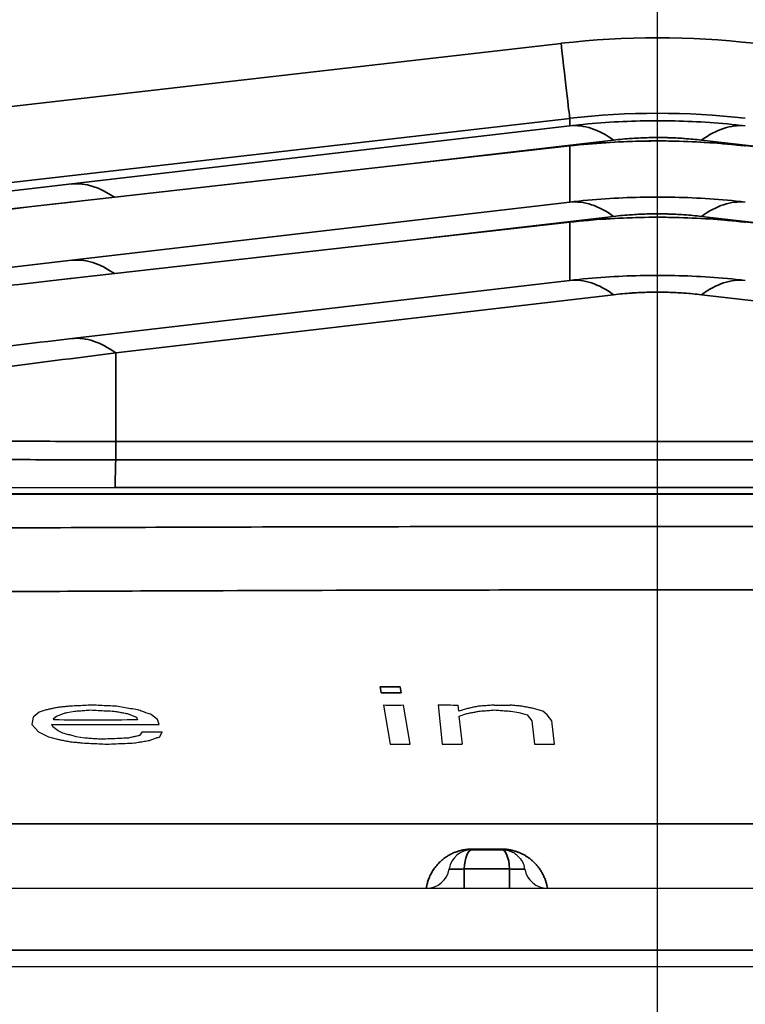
# Model space of a CAD drawing. Header units: millimetres. Extents: x -12192 to 12192, y -600 to 5895.
# Tile 105 of 122: x 1685 to 1694, y 5300 to 5313. Entities that reach past the tile are written whole.
import ezdxf

# ---------------------------------------------------------------- set-up
doc = ezdxf.new("R2010")
doc.units = ezdxf.units.MM
doc.header["$LTSCALE"] = 20
doc.linetypes.add('CHAIN', pattern=[0.3543, 0.2362, -0.0295, 0.0591, -0.0295])
for name, color, linetype, lineweight in [('_Sichtbarkanten', 7, 'Continuous', 25), ('Bemaßung (ISO)', 7, 'Continuous', 25), ('Mittellinie (ISO)', 7, 'Continuous', 25), ('Sichtbar schmal (ISO)', 7, 'Continuous', 35)]:
    doc.layers.add(name, color=color, linetype=linetype, lineweight=lineweight)
doc.styles.add('Notiztext (ISO)', font='verdana.ttf')
doc.dimstyles.new('wedi USA', dxfattribs={"dimscale": 20, "dimtxt": 2.5, "dimasz": 4, "dimexe": 2, "dimexo": 0.8, "dimgap": 0.3, "dimtad": 1, "dimdec": 1, "dimrnd": 1e-08, "dimtxsty": 'Notiztext (ISO)', "dimcen": 0.09, "dimclrd": 7, "dimclre": 7, "dimclrt": 256, "dimadec": 0, "dimazin": 2, "dimtfac": 0.6, "dimtmove": 0, "dimatfit": 3, "dimfxl": 1, "dimtolj": 1, "dimlwd": -1, "dimlwe": -1, "dimarcsym": 0})

# ---------------------------------------------------------------- blocks, each defined once
blk = doc.blocks.new('*D90')
at = {"layer": 'Bemaßung (ISO)', "color": 7, "transparency": 16777216}
for p, q in [((1662.996, 5335.843), (1662.996, 5500.092)), ((1723.014, 5335.843), (1723.014, 5500.092)), ((1582.996, 5460.092), (1502.996, 5460.092)), ((1662.996, 5460.092), (1723.014, 5460.092)), ((1803.014, 5460.092), (1883.014, 5460.092))]:
    blk.add_line(p, q, dxfattribs=at)
for points in [[(1582.996, 5473.425), (1582.996, 5446.759), (1662.996, 5460.092)], [(1803.014, 5473.425), (1803.014, 5446.759), (1723.014, 5460.092)]]:
    blk.add_solid(points, dxfattribs=at)
at = {"layer": 'Defpoints', "color": 0, "transparency": 16777216}
for p in [(1723.014, 5460.092), (1662.996, 5319.843), (1723.014, 5319.843)]:
    blk.add_point(p, dxfattribs=at)
at = {"layer": 'Bemaßung (ISO)', "transparency": 16777216, "insert": (1502.021, 5531.505), "char_height": 50, "attachment_point": 1, "style": 'Notiztext (ISO)'}
blk.add_mtext('\\A1;60 [2 3/8]"', dxfattribs=at)

msp = doc.modelspace()

# ---------------------------------------------------------------- linework, layer by layer
at = {"layer": '_Sichtbarkanten'}
for p, q in [((1691.874, 5311.01), (1685.38, 5310.277)), ((1700.63, 5310.277), (1694.136, 5311.01)), ((1691.874, 5310.017), (1685.38, 5309.284)), ((1700.63, 5309.284), (1694.136, 5310.017)), ((1700.06, 5306.565), (1685.95, 5306.565)), ((1689.441, 5303.732), (1689.53, 5303.224)), ((1689.79, 5303.224), (1689.701, 5303.732)), ((1690.151, 5303.734), (1690.206, 5303.225)), ((1690.42, 5303.653), (1690.411, 5303.733)), ((1684.885, 5303.575), (1684.869, 5303.48)), ((1684.964, 5303.638), (1684.885, 5303.575)), ((1685.056, 5303.669), (1684.964, 5303.638)), ((1685.15, 5303.558), (1685.189, 5303.59)), ((1685.327, 5303.637), (1685.424, 5303.653)), ((1686.109, 5303.622), (1686.23, 5303.574)), ((1686.23, 5303.574), (1686.242, 5303.542)), ((1686.501, 5303.543), (1686.425, 5303.607)), ((1690.52, 5303.685), (1690.42, 5303.653)), ((1690.427, 5303.59), (1690.527, 5303.621)), ((1690.467, 5303.224), (1690.427, 5303.59)), ((1691.097, 5303.653), (1691.202, 5303.637)), ((1691.202, 5303.637), (1691.31, 5303.606)), ((1691.31, 5303.606), (1691.371, 5303.526)), ((1691.513, 5303.654), (1691.405, 5303.685)), ((1691.57, 5303.606), (1691.513, 5303.654)), ((1691.631, 5303.527), (1691.57, 5303.606)), ((1684.869, 5303.48), (1684.957, 5303.384)), ((1685.14, 5303.447), (1685.128, 5303.479)), ((1685.21, 5303.399), (1685.14, 5303.447)), ((1685.156, 5303.542), (1685.15, 5303.558)), ((1686.525, 5303.48), (1686.501, 5303.543)), ((1691.371, 5303.526), (1691.404, 5303.224)), ((1691.664, 5303.225), (1691.631, 5303.527)), ((1684.957, 5303.384), (1685.085, 5303.32)), ((1685.085, 5303.32), (1685.201, 5303.288)), ((1685.274, 5303.367), (1685.21, 5303.399)), ((1685.557, 5303.303), (1685.447, 5303.319)), ((1686.303, 5303.383), (1686.269, 5303.335)), ((1686.534, 5303.32), (1686.562, 5303.384)), ((1690.59, 5301.849), (1690.983, 5301.849)), ((1667.821, 5301.349), (1718.191, 5301.349)), ((1666.854, 5300.332), (1719.156, 5300.332))]:
    msp.add_line(p, q, dxfattribs=at)
for centre, start, end in [((1689.999, 5301.649), 270, 350.4059), ((1691.575, 5301.649), 189.594, 270)]:
    msp.add_arc(centre, 0.3, start, end, dxfattribs=at)
for centre, major_axis, ratio, start_param, end_param in [((1693.576, 5306.042), (0.561, 4.969), 0.356093, 0, 0.000004), ((1693.573, 5305.05), (0.564, 4.967), 0.356093, 0.000235, 0.000239), ((1689.571, 5442.525), (173.743, 0), 0.798834, 4.711641, 4.713138), ((1686.332, 5444.351), (174.888, -10.245), 0.801912, 4.781145, 4.782632), ((1691.664, 5442.998), (174.185, 1.738), 0.799467, 4.69991, 4.701105), ((1685.698, 5518.741), (-0.01, -215.263), 0.993531, 6.28057, 6.287103), ((1685.673, 5519.512), (-0.006, -215.97), 0.993531, 6.280802, 6.285866), ((1691.048, 5441.687), (170.779, 12.318), 0.806626, 4.626533, 4.628046), ((1689.66, 5438.814), (169.471, 0), 0.800078, 4.711621, 4.713156), ((1686.391, 5440.043), (170.237, -10.211), 0.801461, 4.782812, 4.78434), ((1695.471, 5439.761), (170.064, 10.145), 0.800642, 4.64077, 4.6423), ((1690.59, 5301.549), (0, 0.3), 0.999984, 0.000054, 1.403392), ((1690.983, 5301.549), (0, -0.3), 0.999978, 3.091155, 3.139965), ((1690.983, 5301.549), (0, -0.3), 0.999978, 2.867061, 2.962057), ((1690.983, 5301.549), (0, -0.3), 0.999978, 2.500082, 2.717557), ((1690.983, 5301.549), (0, -0.3), 0.999978, 2.253632, 2.431066), ((1690.983, 5301.549), (0, -0.3), 0.999978, 2.132062, 2.173849), ((1690.983, 5301.549), (0, -0.3), 0.999978, 1.736824, 1.843817)]:
    msp.add_ellipse(centre, major_axis=major_axis, ratio=ratio, start_param=start_param, end_param=end_param, dxfattribs=at)
for points, knots in [([(1691.874, 5311.01), (1692.477, 5311.078), (1693.115, 5311.092), (1693.864, 5311.038), (1694.001, 5311.025), (1694.136, 5311.01)], [0, 0, 0, 0, 0.1855133, 0.1855133, 0.2270988, 0.2270988, 0.2270988, 0.2270988]), ([(1670.791, 5308.671), (1672.732, 5308.876), (1675.285, 5309.153), (1680.417, 5309.72), (1682.815, 5309.988), (1685.38, 5310.277)], [0, 0, 0, 0, 1.179593, 1.179593, 2.008333, 2.008333, 2.008333, 2.008333]), ([(1691.874, 5310.017), (1692.477, 5310.085), (1693.115, 5310.099), (1693.864, 5310.045), (1694.001, 5310.033), (1694.136, 5310.017)], [0, 0, 0, 0, 0.1855133, 0.1855133, 0.2270988, 0.2270988, 0.2270988, 0.2270988]), ([(1670.791, 5307.678), (1672.667, 5307.876), (1675.112, 5308.141), (1680.187, 5308.702), (1682.692, 5308.981), (1685.38, 5309.284)], [0, 0, 0, 0, 1.139998, 1.139998, 2.008468, 2.008468, 2.008468, 2.008468]), ([(1669.504, 5306.651), (1669.504, 5306.65), (1669.51, 5306.649), (1669.521, 5306.647), (1669.541, 5306.645), (1669.579, 5306.643), (1669.634, 5306.64), (1669.668, 5306.639), (1669.71, 5306.638), (1669.758, 5306.636), (1669.832, 5306.634), (1669.921, 5306.632), (1670.026, 5306.63), (1670.098, 5306.628), (1670.176, 5306.627), (1670.262, 5306.625), (1670.384, 5306.623), (1670.519, 5306.621), (1670.667, 5306.619), (1670.769, 5306.618), (1670.876, 5306.617), (1670.988, 5306.616), (1671.152, 5306.614), (1671.325, 5306.612), (1671.505, 5306.61), (1671.623, 5306.609), (1671.745, 5306.608), (1671.868, 5306.607), (1672.064, 5306.605), (1672.265, 5306.603), (1672.47, 5306.602), (1672.587, 5306.601), (1672.705, 5306.6), (1672.824, 5306.599), (1673.043, 5306.598), (1673.263, 5306.596), (1673.482, 5306.595), (1673.585, 5306.594), (1673.688, 5306.594), (1673.791, 5306.593), (1674.023, 5306.592), (1674.251, 5306.591), (1674.477, 5306.59), (1674.566, 5306.589), (1674.655, 5306.589), (1674.743, 5306.588), (1674.976, 5306.587), (1675.206, 5306.586), (1675.435, 5306.585), (1675.52, 5306.585), (1675.604, 5306.584), (1675.689, 5306.584), (1675.919, 5306.583), (1676.149, 5306.582), (1676.381, 5306.581), (1676.474, 5306.581), (1676.566, 5306.581), (1676.66, 5306.58), (1676.887, 5306.579), (1677.117, 5306.579), (1677.352, 5306.578), (1677.461, 5306.578), (1677.571, 5306.577), (1677.682, 5306.577), (1677.91, 5306.576), (1678.142, 5306.575), (1678.378, 5306.575), (1678.504, 5306.574), (1678.631, 5306.574), (1678.759, 5306.574), (1678.988, 5306.573), (1679.219, 5306.573), (1679.453, 5306.572), (1679.593, 5306.572), (1679.733, 5306.572), (1679.873, 5306.571), (1680.101, 5306.571), (1680.33, 5306.57), (1680.56, 5306.57), (1680.709, 5306.57), (1680.86, 5306.569), (1681.01, 5306.569), (1681.233, 5306.569), (1681.457, 5306.568), (1681.681, 5306.568), (1681.834, 5306.568), (1681.988, 5306.568), (1682.141, 5306.567), (1682.361, 5306.567), (1682.58, 5306.567), (1682.798, 5306.567), (1682.962, 5306.567), (1683.125, 5306.566), (1683.287, 5306.566), (1683.491, 5306.566), (1683.694, 5306.566), (1683.894, 5306.566), (1684.109, 5306.566), (1684.321, 5306.566), (1684.53, 5306.565), (1684.672, 5306.565), (1684.812, 5306.565), (1684.951, 5306.565), (1685.294, 5306.565), (1685.626, 5306.565), (1685.95, 5306.565)], [0, 0, 0, 0, 0.020266, 0.020266, 0.020266, 0.055556, 0.055556, 0.055556, 0.077574, 0.077574, 0.077574, 0.111111, 0.111111, 0.111111, 0.133998, 0.133998, 0.133998, 0.166667, 0.166667, 0.166667, 0.189326, 0.189326, 0.189326, 0.222222, 0.222222, 0.222222, 0.24374, 0.24374, 0.24374, 0.277778, 0.277778, 0.277778, 0.297321, 0.297321, 0.297321, 0.333333, 0.333333, 0.333333, 0.350404, 0.350404, 0.350404, 0.388889, 0.388889, 0.388889, 0.404131, 0.404131, 0.404131, 0.444444, 0.444444, 0.444444, 0.459368, 0.459368, 0.459368, 0.5, 0.5, 0.5, 0.516169, 0.516169, 0.516169, 0.555556, 0.555556, 0.555556, 0.573759, 0.573759, 0.573759, 0.611111, 0.611111, 0.611111, 0.631024, 0.631024, 0.631024, 0.666667, 0.666667, 0.666667, 0.687908, 0.687908, 0.687908, 0.722222, 0.722222, 0.722222, 0.744586, 0.744586, 0.744586, 0.777778, 0.777778, 0.777778, 0.80058, 0.80058, 0.80058, 0.833333, 0.833333, 0.833333, 0.857915, 0.857915, 0.857915, 0.888889, 0.888889, 0.888889, 0.92198, 0.92198, 0.92198, 0.944444, 0.944444, 0.944444, 1, 1, 1, 1])]:
    msp.add_open_spline(points, degree=3, knots=knots, dxfattribs=at)
for points in [[(1685.199, 5303.701), (1685.183, 5303.697), (1685.151, 5303.69), (1685.103, 5303.68), (1685.072, 5303.673), (1685.056, 5303.669)], [(1685.348, 5303.717), (1685.332, 5303.715), (1685.298, 5303.711), (1685.249, 5303.706), (1685.215, 5303.703), (1685.199, 5303.701)], [(1685.653, 5303.732), (1685.619, 5303.731), (1685.551, 5303.727), (1685.45, 5303.722), (1685.382, 5303.718), (1685.348, 5303.717)], [(1685.969, 5303.717), (1685.934, 5303.718), (1685.864, 5303.722), (1685.758, 5303.727), (1685.688, 5303.731), (1685.653, 5303.732)], [(1686.246, 5303.67), (1686.215, 5303.675), (1686.154, 5303.685), (1686.061, 5303.701), (1686, 5303.711), (1685.969, 5303.717)], [(1690.673, 5303.717), (1690.656, 5303.713), (1690.622, 5303.706), (1690.571, 5303.695), (1690.537, 5303.688), (1690.52, 5303.685)], [(1690.88, 5303.732), (1690.857, 5303.731), (1690.811, 5303.727), (1690.742, 5303.722), (1690.696, 5303.718), (1690.673, 5303.717)], [(1691.246, 5303.717), (1691.228, 5303.718), (1691.193, 5303.722), (1691.14, 5303.727), (1691.105, 5303.731), (1691.088, 5303.732)], [(1691.405, 5303.685), (1691.388, 5303.689), (1691.352, 5303.696), (1691.299, 5303.706), (1691.263, 5303.713), (1691.246, 5303.717)], [(1685.189, 5303.59), (1685.205, 5303.595), (1685.235, 5303.606), (1685.281, 5303.621), (1685.311, 5303.632), (1685.327, 5303.637)], [(1685.424, 5303.653), (1685.446, 5303.655), (1685.491, 5303.658), (1685.558, 5303.663), (1685.603, 5303.667), (1685.625, 5303.669)], [(1685.625, 5303.669), (1685.66, 5303.667), (1685.73, 5303.663), (1685.836, 5303.658), (1685.906, 5303.655), (1685.941, 5303.653)], [(1685.941, 5303.653), (1685.96, 5303.65), (1685.997, 5303.643), (1686.053, 5303.632), (1686.09, 5303.625), (1686.109, 5303.622)], [(1686.425, 5303.607), (1686.405, 5303.614), (1686.366, 5303.628), (1686.306, 5303.649), (1686.266, 5303.663), (1686.246, 5303.67)], [(1690.527, 5303.621), (1690.544, 5303.625), (1690.578, 5303.632), (1690.629, 5303.642), (1690.663, 5303.649), (1690.68, 5303.653)], [(1690.68, 5303.653), (1690.703, 5303.655), (1690.749, 5303.658), (1690.818, 5303.663), (1690.864, 5303.667), (1690.887, 5303.669)], [(1690.887, 5303.669), (1690.91, 5303.667), (1690.957, 5303.663), (1691.027, 5303.658), (1691.073, 5303.655), (1691.097, 5303.653)], [(1685.447, 5303.319), (1685.428, 5303.324), (1685.39, 5303.335), (1685.332, 5303.351), (1685.293, 5303.362), (1685.274, 5303.367)], [(1686.269, 5303.335), (1686.253, 5303.332), (1686.222, 5303.325), (1686.174, 5303.314), (1686.142, 5303.307), (1686.126, 5303.303)], [(1686.397, 5303.272), (1686.412, 5303.277), (1686.443, 5303.288), (1686.488, 5303.304), (1686.519, 5303.315), (1686.534, 5303.32)], [(1685.201, 5303.288), (1685.219, 5303.284), (1685.256, 5303.277), (1685.312, 5303.266), (1685.349, 5303.259), (1685.368, 5303.256)], [(1685.368, 5303.256), (1685.386, 5303.254), (1685.422, 5303.25), (1685.476, 5303.245), (1685.511, 5303.241), (1685.529, 5303.24)], [(1685.529, 5303.24), (1685.564, 5303.238), (1685.635, 5303.234), (1685.74, 5303.229), (1685.811, 5303.225), (1685.846, 5303.223)], [(1685.77, 5303.287), (1685.746, 5303.289), (1685.699, 5303.292), (1685.628, 5303.298), (1685.581, 5303.301), (1685.557, 5303.303)], [(1686.126, 5303.303), (1686.087, 5303.301), (1686.007, 5303.298), (1685.889, 5303.292), (1685.809, 5303.289), (1685.77, 5303.287)], [(1685.846, 5303.223), (1685.885, 5303.225), (1685.965, 5303.229), (1686.083, 5303.234), (1686.162, 5303.238), (1686.202, 5303.24)], [(1686.202, 5303.24), (1686.224, 5303.243), (1686.267, 5303.251), (1686.332, 5303.261), (1686.375, 5303.269), (1686.397, 5303.272)], [(1690.998, 5301.849), (1691.011, 5301.848), (1691.024, 5301.847), (1691.036, 5301.845)], [(1691.064, 5301.838), (1691.079, 5301.834), (1691.093, 5301.829), (1691.106, 5301.823)], [(1691.162, 5301.79), (1691.168, 5301.786), (1691.173, 5301.782), (1691.179, 5301.777)], [(1691.216, 5301.739), (1691.221, 5301.733), (1691.226, 5301.726), (1691.23, 5301.72)], [(1691.237, 5301.709), (1691.252, 5301.685), (1691.264, 5301.658), (1691.272, 5301.631)]]:
    msp.add_open_spline(points, degree=3, dxfattribs=at)
at = {"layer": 'Mittellinie (ISO)', "linetype": 'CHAIN', "ltscale": 9.977839}
msp.add_line((1693.005, 5220.152), (1693.005, 5399.739), dxfattribs=at)
at = {"layer": 'Sichtbar schmal (ISO)'}
for p, q in [((1691.75, 5312.344), (1670.759, 5309.933)), ((1691.864, 5311.368), (1670.873, 5308.957)), ((1691.864, 5311.27), (1685.389, 5310.514)), ((1691.864, 5311.27), (1691.864, 5311.368)), ((1685.37, 5310.276), (1691.864, 5311.009)), ((1692.434, 5311.085), (1689.6, 5310.753)), ((1691.864, 5310.278), (1691.864, 5311.009)), ((1696.41, 5310.753), (1693.576, 5311.085)), ((1691.864, 5310.278), (1685.389, 5309.521)), ((1685.37, 5309.283), (1691.864, 5310.016)), ((1692.434, 5310.092), (1689.6, 5309.761)), ((1691.864, 5309.259), (1691.864, 5310.016)), ((1696.41, 5309.761), (1693.576, 5310.092)), ((1691.864, 5309.259), (1685.389, 5308.502)), ((1692.434, 5309.073), (1685.959, 5308.316)), ((1700.05, 5308.316), (1693.576, 5309.073)), ((1685.959, 5308.316), (1685.959, 5307.164)), ((1685.959, 5307.164), (1685.959, 5306.925)), ((1685.959, 5307.164), (1700.05, 5307.164)), ((1700.05, 5306.925), (1685.959, 5306.925)), ((1685.95, 5306.565), (1700.06, 5306.565)), ((1718.28, 5306.482), (1667.729, 5306.482)), ((1718.28, 5306.479), (1667.729, 5306.479)), ((1689.399, 5303.971), (1689.413, 5303.891)), ((1689.673, 5303.891), (1689.659, 5303.971)), ((1667.684, 5302.187), (1718.326, 5302.187)), ((1690.981, 5301.857), (1690.588, 5301.857)), ((1690.492, 5301.599), (1691.082, 5301.599)), ((1690.492, 5301.349), (1690.492, 5301.599)), ((1691.082, 5301.6), (1691.082, 5301.349)), ((1668.329, 5300.542), (1717.681, 5300.542))]:
    msp.add_line(p, q, dxfattribs=at)
for centre, major_axis, ratio, start_param, end_param in [((1693.005, 5301.421), (-10.997, 0), 0.999848, 4.597992, 4.826786), ((1691.75, 5312.362), (0.114, -0.993), 0.001992, 4.729728, 6.277984), ((1693.005, 5301.439), (-9.997, 0), 0.999806, 4.597986, 4.826792), ((1692.434, 5306.303), (-0.58, 4.966), 0.354976, 5.965125, 6.277621), ((1693.576, 5306.303), (0.58, 4.966), 0.354975, 0.005564, 0.318061), ((1692.434, 5306.042), (-0.561, 4.968), 0.356092, 6.283184, 6.288752), ((1693.576, 5306.042), (0.561, 4.968), 0.356093, 6.277619, 6.283185), ((1685.959, 5305.546), (-0.58, 4.966), 0.354976, 5.974577, 6.277621), ((1685.94, 5305.309), (-0.561, 4.968), 0.356093, 0, 0.005567), ((1692.434, 5305.31), (-0.58, 4.966), 0.354976, 5.965125, 6.277621), ((1693.576, 5305.31), (0.58, 4.966), 0.354975, 0.005564, 0.318061), ((1692.434, 5305.049), (-0.561, 4.968), 0.356092, 6.283184, 6.288752), ((1693.576, 5305.049), (0.561, 4.968), 0.356093, 6.277619, 6.283185), ((1685.959, 5304.554), (-0.58, 4.966), 0.354976, 5.974577, 6.277621), ((1685.94, 5304.316), (-0.561, 4.968), 0.356093, 0, 0.005567), ((1692.434, 5304.291), (-0.58, 4.966), 0.354976, 5.965125, 6.277621), ((1693.576, 5304.291), (0.58, 4.966), 0.354975, 0.005564, 0.318061), ((1685.959, 5303.535), (-0.58, 4.966), 0.354976, 5.965125, 6.277621), ((1685.955, 5306.435), (0.006, 0.5), 0.010253, 0.199674, 1.307486), ((1689.529, 5444.654), (175.99, 0), 0.799381, 4.711651, 4.713128), ((1689.543, 5443.929), (175.232, 0), 0.799157, 4.711647, 4.713131), ((1690.59, 5301.549), (0, -0.3), 0.333327, 3.141598, 4.544738), ((1690.59, 5302.149), (0, -0.3), 0.041089, 6.057403, 6.283186), ((1690.983, 5302.149), (0, -0.3), 0.034427, 6.057403, 6.283185), ((1690.983, 5301.549), (0, 0.3), 0.333328, 4.879853, 6.283191)]:
    msp.add_ellipse(centre, major_axis=major_axis, ratio=ratio, start_param=start_param, end_param=end_param, dxfattribs=at)
for points, knots in [([(1694.146, 5311.27), (1693.99, 5311.289), (1693.835, 5311.303), (1693.683, 5311.313), (1693.53, 5311.324), (1693.379, 5311.33), (1693.229, 5311.334), (1693.079, 5311.337), (1692.93, 5311.337), (1692.78, 5311.334), (1692.63, 5311.33), (1692.479, 5311.324), (1692.327, 5311.313), (1692.174, 5311.303), (1692.02, 5311.289), (1691.864, 5311.27)], [0.000001, 0.000001, 0.000001, 0.000001, 0.2, 0.2, 0.2, 0.4, 0.4, 0.4, 0.6, 0.6, 0.6, 0.8, 0.8, 0.8, 1, 1, 1, 1]), ([(1691.864, 5311.009), (1692.02, 5311.027), (1692.174, 5311.041), (1692.327, 5311.051), (1692.479, 5311.061), (1692.63, 5311.068), (1692.78, 5311.071), (1692.93, 5311.075), (1693.079, 5311.075), (1693.229, 5311.071), (1693.379, 5311.068), (1693.53, 5311.061), (1693.683, 5311.051), (1693.835, 5311.041), (1693.99, 5311.027), (1694.146, 5311.009)], [0.0000009, 0.0000009, 0.0000009, 0.0000009, 0.2, 0.2, 0.2, 0.4, 0.4, 0.4, 0.6, 0.6, 0.6, 0.8, 0.8, 0.8, 1, 1, 1, 1]), ([(1693.576, 5311.085), (1693.502, 5311.093), (1693.429, 5311.1), (1693.356, 5311.105), (1693.352, 5311.106), (1693.348, 5311.106), (1693.344, 5311.106), (1693.276, 5311.111), (1693.209, 5311.114), (1693.143, 5311.116), (1693.134, 5311.116), (1693.126, 5311.117), (1693.117, 5311.117), (1693.05, 5311.118), (1692.984, 5311.118), (1692.917, 5311.117), (1692.909, 5311.117), (1692.901, 5311.117), (1692.892, 5311.117), (1692.822, 5311.115), (1692.751, 5311.112), (1692.679, 5311.107), (1692.675, 5311.107), (1692.67, 5311.107), (1692.666, 5311.106), (1692.59, 5311.101), (1692.512, 5311.094), (1692.434, 5311.085)], [0.0000019, 0.0000019, 0.0000019, 0.0000019, 0.1891043, 0.1891043, 0.1891043, 0.2, 0.2, 0.2, 0.3771024, 0.3771024, 0.3771024, 0.4, 0.4, 0.4, 0.5779916, 0.5779916, 0.5779916, 0.6, 0.6, 0.6, 0.7886048, 0.7886048, 0.7886048, 0.8, 0.8, 0.8, 1, 1, 1, 1]), ([(1685.389, 5310.514), (1684.796, 5310.444), (1684.206, 5310.375), (1683.619, 5310.306), (1683.566, 5310.3), (1683.513, 5310.294), (1683.461, 5310.288), (1682.927, 5310.225), (1682.395, 5310.163), (1681.867, 5310.1), (1681.764, 5310.088), (1681.661, 5310.076), (1681.558, 5310.064), (1681.082, 5310.008), (1680.612, 5309.952), (1680.159, 5309.898), (1680.011, 5309.881), (1679.865, 5309.863), (1679.721, 5309.846), (1679.329, 5309.8), (1678.951, 5309.755), (1678.592, 5309.712), (1678.416, 5309.691), (1678.244, 5309.671), (1678.076, 5309.651), (1677.778, 5309.615), (1677.494, 5309.581), (1677.223, 5309.549), (1677.034, 5309.526), (1676.851, 5309.504), (1676.674, 5309.483), (1676.457, 5309.457), (1676.25, 5309.432), (1676.051, 5309.408), (1675.857, 5309.385), (1675.671, 5309.363), (1675.492, 5309.341), (1675.339, 5309.323), (1675.191, 5309.305), (1675.048, 5309.287), (1674.854, 5309.264), (1674.668, 5309.242), (1674.49, 5309.22), (1674.384, 5309.207), (1674.282, 5309.195), (1674.181, 5309.183), (1673.988, 5309.159), (1673.803, 5309.137), (1673.625, 5309.115), (1673.555, 5309.107), (1673.485, 5309.098), (1673.417, 5309.09), (1673.222, 5309.066), (1673.035, 5309.043), (1672.853, 5309.021), (1672.809, 5309.016), (1672.766, 5309.01), (1672.722, 5309.005), (1672.522, 5308.981), (1672.328, 5308.957), (1672.138, 5308.934), (1672.116, 5308.931), (1672.094, 5308.928), (1672.073, 5308.926), (1671.865, 5308.9), (1671.662, 5308.875), (1671.465, 5308.851), (1671.462, 5308.851), (1671.46, 5308.85), (1671.457, 5308.85), (1671.257, 5308.825), (1671.063, 5308.801), (1670.873, 5308.778)], [0, 0, 0, 0, 0.0769231, 0.0769231, 0.0769231, 0.0838148, 0.0838148, 0.0838148, 0.1538462, 0.1538462, 0.1538462, 0.1675148, 0.1675148, 0.1675148, 0.2307692, 0.2307692, 0.2307692, 0.2513804, 0.2513804, 0.2513804, 0.3076923, 0.3076923, 0.3076923, 0.3353355, 0.3353355, 0.3353355, 0.3846154, 0.3846154, 0.3846154, 0.4191474, 0.4191474, 0.4191474, 0.4615385, 0.4615385, 0.4615385, 0.5029587, 0.5029587, 0.5029587, 0.5384615, 0.5384615, 0.5384615, 0.5867833, 0.5867833, 0.5867833, 0.6153846, 0.6153846, 0.6153846, 0.6705634, 0.6705634, 0.6705634, 0.6923077, 0.6923077, 0.6923077, 0.7543444, 0.7543444, 0.7543444, 0.7692308, 0.7692308, 0.7692308, 0.838191, 0.838191, 0.838191, 0.8461538, 0.8461538, 0.8461538, 0.9220285, 0.9220285, 0.9220285, 0.9230769, 0.9230769, 0.9230769, 0.9999997, 0.9999997, 0.9999997, 0.9999997]), ([(1670.873, 5308.679), (1671.139, 5308.707), (1671.432, 5308.738), (1671.757, 5308.773), (1672.082, 5308.808), (1672.44, 5308.846), (1672.831, 5308.888), (1673.223, 5308.931), (1673.647, 5308.976), (1674.094, 5309.025), (1674.541, 5309.073), (1675.01, 5309.125), (1675.492, 5309.177), (1675.974, 5309.23), (1676.468, 5309.284), (1676.968, 5309.339), (1677.468, 5309.394), (1677.974, 5309.45), (1678.483, 5309.506), (1678.992, 5309.563), (1679.505, 5309.619), (1680.044, 5309.679), (1680.583, 5309.739), (1681.148, 5309.802), (1681.735, 5309.868), (1682.322, 5309.933), (1682.93, 5310.001), (1683.538, 5310.07), (1684.146, 5310.138), (1684.754, 5310.207), (1685.37, 5310.276)], [0, 0, 0, 0, 0.1, 0.1, 0.1, 0.2, 0.2, 0.2, 0.3, 0.3, 0.3, 0.4, 0.4, 0.4, 0.5, 0.5, 0.5, 0.6, 0.6, 0.6, 0.7, 0.7, 0.7, 0.8, 0.8, 0.8, 0.9, 0.9, 0.9, 1, 1, 1, 1]), ([(1694.146, 5310.278), (1693.99, 5310.296), (1693.835, 5310.31), (1693.683, 5310.32), (1693.53, 5310.331), (1693.379, 5310.338), (1693.229, 5310.341), (1693.079, 5310.344), (1692.93, 5310.344), (1692.78, 5310.341), (1692.63, 5310.338), (1692.479, 5310.331), (1692.327, 5310.32), (1692.174, 5310.31), (1692.02, 5310.296), (1691.864, 5310.278)], [0.000001, 0.000001, 0.000001, 0.000001, 0.2, 0.2, 0.2, 0.4, 0.4, 0.4, 0.6, 0.6, 0.6, 0.8, 0.8, 0.8, 1, 1, 1, 1]), ([(1693.576, 5310.092), (1693.502, 5310.101), (1693.429, 5310.107), (1693.356, 5310.113), (1693.352, 5310.113), (1693.348, 5310.113), (1693.344, 5310.114), (1693.276, 5310.118), (1693.209, 5310.121), (1693.143, 5310.123), (1693.134, 5310.124), (1693.126, 5310.124), (1693.117, 5310.124), (1693.05, 5310.125), (1692.984, 5310.126), (1692.917, 5310.124), (1692.909, 5310.124), (1692.901, 5310.124), (1692.892, 5310.124), (1692.822, 5310.122), (1692.751, 5310.119), (1692.679, 5310.114), (1692.675, 5310.114), (1692.67, 5310.114), (1692.666, 5310.114), (1692.59, 5310.108), (1692.512, 5310.101), (1692.434, 5310.092)], [0.0000019, 0.0000019, 0.0000019, 0.0000019, 0.1891043, 0.1891043, 0.1891043, 0.2, 0.2, 0.2, 0.3771024, 0.3771024, 0.3771024, 0.4, 0.4, 0.4, 0.5779916, 0.5779916, 0.5779916, 0.6, 0.6, 0.6, 0.7886048, 0.7886048, 0.7886048, 0.8, 0.8, 0.8, 1, 1, 1, 1]), ([(1691.864, 5310.016), (1692.02, 5310.034), (1692.174, 5310.048), (1692.327, 5310.058), (1692.479, 5310.068), (1692.63, 5310.075), (1692.78, 5310.078), (1692.93, 5310.082), (1693.079, 5310.082), (1693.229, 5310.078), (1693.379, 5310.075), (1693.53, 5310.068), (1693.683, 5310.058), (1693.835, 5310.048), (1693.99, 5310.034), (1694.146, 5310.016)], [0.0000009, 0.0000009, 0.0000009, 0.0000009, 0.2, 0.2, 0.2, 0.4, 0.4, 0.4, 0.6, 0.6, 0.6, 0.8, 0.8, 0.8, 1, 1, 1, 1]), ([(1685.389, 5309.521), (1684.797, 5309.452), (1683.618, 5309.314), (1681.863, 5309.107), (1680.118, 5308.901), (1678.402, 5308.697), (1676.781, 5308.503), (1675.349, 5308.331), (1674.137, 5308.185), (1673.122, 5308.061), (1672.263, 5307.956), (1671.525, 5307.866), (1671.082, 5307.811), (1670.873, 5307.785)], [0, 0, 0, 0, 0.0909091, 0.1818182, 0.2727273, 0.3636364, 0.4545455, 0.5454545, 0.6363636, 0.7272727, 0.8181818, 0.9090909, 0.9999999, 0.9999999, 0.9999999, 0.9999999]), ([(1670.873, 5307.686), (1671.199, 5307.721), (1671.546, 5307.758), (1671.92, 5307.798), (1672.294, 5307.838), (1672.697, 5307.881), (1673.115, 5307.926), (1673.533, 5307.971), (1673.967, 5308.018), (1674.413, 5308.067), (1674.86, 5308.115), (1675.318, 5308.165), (1675.786, 5308.217), (1676.254, 5308.268), (1676.732, 5308.32), (1677.215, 5308.373), (1677.698, 5308.427), (1678.187, 5308.481), (1678.681, 5308.535), (1679.174, 5308.59), (1679.673, 5308.645), (1680.197, 5308.704), (1680.721, 5308.762), (1681.271, 5308.823), (1681.841, 5308.887), (1682.411, 5308.951), (1683.002, 5309.017), (1683.592, 5309.083), (1684.182, 5309.149), (1684.773, 5309.216), (1685.37, 5309.283)], [0.0000001, 0.0000001, 0.0000001, 0.0000001, 0.1, 0.1, 0.1, 0.2, 0.2, 0.2, 0.3, 0.3, 0.3, 0.4, 0.4, 0.4, 0.5, 0.5, 0.5, 0.6, 0.6, 0.6, 0.7, 0.7, 0.7, 0.8, 0.8, 0.8, 0.9, 0.9, 0.9, 1, 1, 1, 1]), ([(1694.146, 5309.259), (1693.99, 5309.277), (1693.835, 5309.291), (1693.683, 5309.301), (1693.53, 5309.312), (1693.379, 5309.318), (1693.229, 5309.322), (1693.079, 5309.325), (1692.93, 5309.325), (1692.78, 5309.322), (1692.63, 5309.318), (1692.479, 5309.312), (1692.327, 5309.301), (1692.174, 5309.291), (1692.02, 5309.277), (1691.864, 5309.259)], [0.000001, 0.000001, 0.000001, 0.000001, 0.2, 0.2, 0.2, 0.4, 0.4, 0.4, 0.6, 0.6, 0.6, 0.8, 0.8, 0.8, 1, 1, 1, 1]), ([(1693.576, 5309.073), (1693.502, 5309.081), (1693.429, 5309.088), (1693.356, 5309.093), (1693.352, 5309.094), (1693.348, 5309.094), (1693.344, 5309.094), (1693.276, 5309.099), (1693.209, 5309.102), (1693.143, 5309.104), (1693.134, 5309.104), (1693.126, 5309.105), (1693.117, 5309.105), (1693.05, 5309.106), (1692.984, 5309.106), (1692.917, 5309.105), (1692.909, 5309.105), (1692.901, 5309.105), (1692.892, 5309.105), (1692.822, 5309.103), (1692.751, 5309.1), (1692.679, 5309.095), (1692.675, 5309.095), (1692.67, 5309.095), (1692.666, 5309.094), (1692.59, 5309.089), (1692.512, 5309.082), (1692.434, 5309.073)], [0.0000019, 0.0000019, 0.0000019, 0.0000019, 0.1891043, 0.1891043, 0.1891043, 0.2, 0.2, 0.2, 0.3771024, 0.3771024, 0.3771024, 0.4, 0.4, 0.4, 0.5779916, 0.5779916, 0.5779916, 0.6, 0.6, 0.6, 0.7886048, 0.7886048, 0.7886048, 0.8, 0.8, 0.8, 1, 1, 1, 1]), ([(1685.389, 5308.502), (1684.837, 5308.437), (1683.736, 5308.308), (1682.099, 5308.116), (1680.468, 5307.923), (1678.868, 5307.733), (1677.324, 5307.549), (1675.838, 5307.371), (1674.408, 5307.198), (1673.061, 5307.035), (1671.86, 5306.888), (1671.186, 5306.805), (1670.873, 5306.766)], [0, 0, 0, 0, 0.1, 0.2, 0.3, 0.4, 0.5, 0.6, 0.7, 0.8, 0.9, 0.9999995, 0.9999995, 0.9999995, 0.9999995]), ([(1685.959, 5308.316), (1685.434, 5308.249), (1684.908, 5308.181), (1684.385, 5308.113), (1684.316, 5308.104), (1684.247, 5308.095), (1684.178, 5308.086), (1683.726, 5308.027), (1683.276, 5307.967), (1682.827, 5307.907), (1682.691, 5307.888), (1682.554, 5307.87), (1682.418, 5307.851), (1682.039, 5307.8), (1681.661, 5307.748), (1681.288, 5307.696), (1681.087, 5307.668), (1680.888, 5307.64), (1680.69, 5307.612), (1680.387, 5307.569), (1680.088, 5307.526), (1679.794, 5307.483), (1679.536, 5307.446), (1679.282, 5307.408), (1679.031, 5307.371), (1678.808, 5307.337), (1678.587, 5307.304), (1678.37, 5307.27)], [0, 0, 0, 0, 0.2, 0.2, 0.2, 0.2264423, 0.2264423, 0.2264423, 0.4, 0.4, 0.4, 0.4527498, 0.4527498, 0.4527498, 0.6, 0.6, 0.6, 0.6791475, 0.6791475, 0.6791475, 0.8, 0.8, 0.8, 0.9057678, 0.9057678, 0.9057678, 1, 1, 1, 1]), ([(1678.37, 5307.27), (1678.599, 5307.262), (1678.831, 5307.254), (1679.063, 5307.247), (1679.125, 5307.246), (1679.186, 5307.244), (1679.248, 5307.242), (1679.419, 5307.237), (1679.592, 5307.233), (1679.765, 5307.228), (1679.999, 5307.223), (1680.234, 5307.217), (1680.47, 5307.213), (1680.489, 5307.212), (1680.508, 5307.212), (1680.527, 5307.211), (1680.743, 5307.207), (1680.961, 5307.203), (1681.185, 5307.199), (1681.4, 5307.196), (1681.619, 5307.193), (1681.848, 5307.189), (1681.878, 5307.189), (1681.908, 5307.189), (1681.938, 5307.188), (1682.199, 5307.185), (1682.472, 5307.182), (1682.761, 5307.179), (1682.903, 5307.177), (1683.048, 5307.176), (1683.198, 5307.175), (1683.355, 5307.173), (1683.517, 5307.172), (1683.685, 5307.171), (1683.963, 5307.169), (1684.256, 5307.168), (1684.569, 5307.166), (1684.626, 5307.166), (1684.683, 5307.166), (1684.741, 5307.166), (1685.119, 5307.164), (1685.527, 5307.164), (1685.959, 5307.164)], [0, 0, 0, 0, 0.111111, 0.111111, 0.111111, 0.140415, 0.140415, 0.140415, 0.222222, 0.222222, 0.222222, 0.333333, 0.333333, 0.333333, 0.342288, 0.342288, 0.342288, 0.444444, 0.444444, 0.444444, 0.542666, 0.542666, 0.542666, 0.555556, 0.555556, 0.555556, 0.666667, 0.666667, 0.666667, 0.720876, 0.720876, 0.720876, 0.777778, 0.777778, 0.777778, 0.871903, 0.871903, 0.871903, 0.888889, 0.888889, 0.888889, 1, 1, 1, 1]), ([(1685.959, 5306.925), (1685.589, 5306.925), (1685.218, 5306.925), (1684.847, 5306.926), (1684.733, 5306.926), (1684.619, 5306.926), (1684.506, 5306.926), (1684.286, 5306.926), (1684.067, 5306.927), (1683.848, 5306.927), (1683.584, 5306.928), (1683.321, 5306.928), (1683.059, 5306.929), (1683.025, 5306.929), (1682.991, 5306.929), (1682.958, 5306.929), (1682.693, 5306.93), (1682.429, 5306.931), (1682.168, 5306.931), (1681.99, 5306.932), (1681.813, 5306.933), (1681.636, 5306.934), (1681.577, 5306.934), (1681.517, 5306.934), (1681.458, 5306.934), (1681.237, 5306.935), (1681.018, 5306.936), (1680.8, 5306.937), (1680.615, 5306.938), (1680.432, 5306.94), (1680.25, 5306.941), (1680.222, 5306.941), (1680.194, 5306.941), (1680.166, 5306.941), (1679.958, 5306.943), (1679.751, 5306.944), (1679.545, 5306.946), (1679.332, 5306.947), (1679.12, 5306.949), (1678.911, 5306.951)], [0, 0, 0, 0, 0.153084, 0.153084, 0.153084, 0.2, 0.2, 0.2, 0.2906989, 0.2906989, 0.2906989, 0.4, 0.4, 0.4, 0.414102, 0.414102, 0.414102, 0.5247682, 0.5247682, 0.5247682, 0.6, 0.6, 0.6, 0.6253567, 0.6253567, 0.6253567, 0.7198935, 0.7198935, 0.7198935, 0.8, 0.8, 0.8, 0.8122449, 0.8122449, 0.8122449, 0.9042517, 0.9042517, 0.9042517, 1, 1, 1, 1]), ([(1667.74, 5305.884), (1668.834, 5305.9), (1669.938, 5305.914), (1671.052, 5305.928), (1671.549, 5305.934), (1672.048, 5305.94), (1672.549, 5305.945), (1673.767, 5305.959), (1674.998, 5305.971), (1676.239, 5305.982), (1676.651, 5305.986), (1677.064, 5305.99), (1677.478, 5305.993), (1678.821, 5306.004), (1680.173, 5306.014), (1681.532, 5306.022), (1681.853, 5306.024), (1682.174, 5306.026), (1682.496, 5306.028), (1683.956, 5306.036), (1685.425, 5306.042), (1686.897, 5306.047), (1687.122, 5306.048), (1687.347, 5306.048), (1687.572, 5306.049), (1689.145, 5306.054), (1690.722, 5306.056), (1692.301, 5306.057), (1692.427, 5306.057), (1692.553, 5306.057), (1692.679, 5306.057), (1694.358, 5306.057), (1696.039, 5306.055), (1697.713, 5306.051), (1697.739, 5306.051), (1697.765, 5306.051), (1697.791, 5306.051), (1699.49, 5306.047), (1701.182, 5306.04), (1702.873, 5306.031), (1702.947, 5306.031), (1703.02, 5306.031), (1703.093, 5306.03), (1704.711, 5306.022), (1706.329, 5306.011), (1707.969, 5305.998), (1708.142, 5305.996), (1708.316, 5305.995), (1708.49, 5305.994), (1710.035, 5305.981), (1711.598, 5305.966), (1713.145, 5305.949), (1713.422, 5305.946), (1713.698, 5305.943), (1713.973, 5305.939), (1715.414, 5305.923), (1716.844, 5305.905), (1718.27, 5305.884)], [0, 0, 0, 0, 0.06915, 0.06915, 0.06915, 0.1, 0.1, 0.1, 0.17505, 0.17505, 0.17505, 0.2, 0.2, 0.2, 0.280898, 0.280898, 0.280898, 0.3, 0.3, 0.3, 0.386753, 0.386753, 0.386753, 0.4, 0.4, 0.4, 0.492608, 0.492608, 0.492608, 0.5, 0.5, 0.5, 0.598477, 0.598477, 0.598477, 0.6, 0.6, 0.6, 0.7, 0.7, 0.7, 0.704345, 0.704345, 0.704345, 0.8, 0.8, 0.8, 0.810105, 0.810105, 0.810105, 0.9, 0.9, 0.9, 0.916053, 0.916053, 0.916053, 1, 1, 1, 1]), ([(1667.651, 5305.026), (1667.787, 5305.028), (1667.922, 5305.031), (1668.058, 5305.033), (1669.356, 5305.055), (1670.672, 5305.074), (1672.002, 5305.093), (1672.24, 5305.096), (1672.478, 5305.099), (1672.717, 5305.102), (1673.953, 5305.118), (1675.2, 5305.133), (1676.46, 5305.146), (1676.808, 5305.15), (1677.157, 5305.153), (1677.507, 5305.157), (1678.668, 5305.168), (1679.839, 5305.178), (1681.015, 5305.187), (1681.475, 5305.19), (1681.937, 5305.193), (1682.399, 5305.197), (1683.474, 5305.204), (1684.554, 5305.21), (1685.638, 5305.214), (1686.21, 5305.217), (1686.784, 5305.219), (1687.358, 5305.221), (1688.337, 5305.225), (1689.319, 5305.227), (1690.302, 5305.229), (1690.985, 5305.23), (1691.669, 5305.231), (1692.354, 5305.231), (1693.231, 5305.231), (1694.108, 5305.231), (1694.984, 5305.23), (1695.776, 5305.229), (1696.568, 5305.227), (1697.358, 5305.225), (1698.122, 5305.223), (1698.886, 5305.221), (1699.648, 5305.218), (1700.543, 5305.214), (1701.437, 5305.21), (1702.332, 5305.204), (1702.985, 5305.201), (1703.64, 5305.196), (1704.297, 5305.192), (1705.299, 5305.185), (1706.307, 5305.177), (1707.318, 5305.168), (1707.879, 5305.163), (1708.44, 5305.157), (1709.003, 5305.152), (1710.129, 5305.14), (1711.26, 5305.128), (1712.383, 5305.114), (1712.835, 5305.108), (1713.285, 5305.102), (1713.733, 5305.096), (1714.962, 5305.08), (1716.176, 5305.062), (1717.377, 5305.042), (1717.705, 5305.037), (1718.032, 5305.032), (1718.359, 5305.026)], [0, 0, 0, 0, 0.008623, 0.008623, 0.008623, 0.090909, 0.090909, 0.090909, 0.105629, 0.105629, 0.105629, 0.181818, 0.181818, 0.181818, 0.202874, 0.202874, 0.202874, 0.272727, 0.272727, 0.272727, 0.300046, 0.300046, 0.300046, 0.363636, 0.363636, 0.363636, 0.397236, 0.397236, 0.397236, 0.454545, 0.454545, 0.454545, 0.494391, 0.494391, 0.494391, 0.545455, 0.545455, 0.545455, 0.59165, 0.59165, 0.59165, 0.636364, 0.636364, 0.636364, 0.6889, 0.6889, 0.6889, 0.727273, 0.727273, 0.727273, 0.785788, 0.785788, 0.785788, 0.818182, 0.818182, 0.818182, 0.883039, 0.883039, 0.883039, 0.909091, 0.909091, 0.909091, 0.980481, 0.980481, 0.980481, 1, 1, 1, 1]), ([(1690.588, 5301.857), (1690.581, 5301.857), (1690.575, 5301.857), (1690.568, 5301.857), (1690.562, 5301.856), (1690.555, 5301.856), (1690.548, 5301.856), (1690.542, 5301.855), (1690.535, 5301.855), (1690.528, 5301.854), (1690.522, 5301.853), (1690.515, 5301.853), (1690.508, 5301.852), (1690.501, 5301.851), (1690.494, 5301.85), (1690.487, 5301.848), (1690.48, 5301.847), (1690.473, 5301.846), (1690.466, 5301.844), (1690.46, 5301.843), (1690.453, 5301.841), (1690.446, 5301.84), (1690.439, 5301.838), (1690.432, 5301.836), (1690.425, 5301.834), (1690.418, 5301.832), (1690.411, 5301.83), (1690.404, 5301.828), (1690.397, 5301.825), (1690.39, 5301.823), (1690.383, 5301.82), (1690.376, 5301.818), (1690.369, 5301.815), (1690.361, 5301.812), (1690.354, 5301.809), (1690.347, 5301.806), (1690.34, 5301.803), (1690.332, 5301.799), (1690.325, 5301.796), (1690.318, 5301.792), (1690.31, 5301.788), (1690.303, 5301.784), (1690.295, 5301.78), (1690.288, 5301.776), (1690.28, 5301.771), (1690.272, 5301.766), (1690.265, 5301.761), (1690.257, 5301.756), (1690.249, 5301.751), (1690.241, 5301.746), (1690.234, 5301.74), (1690.226, 5301.734), (1690.218, 5301.728), (1690.21, 5301.721), (1690.202, 5301.715), (1690.194, 5301.708), (1690.186, 5301.701), (1690.178, 5301.693), (1690.17, 5301.686), (1690.162, 5301.678), (1690.155, 5301.67), (1690.147, 5301.662), (1690.14, 5301.653), (1690.133, 5301.645), (1690.126, 5301.636), (1690.119, 5301.628), (1690.112, 5301.619), (1690.105, 5301.61), (1690.099, 5301.601), (1690.093, 5301.592), (1690.087, 5301.583), (1690.081, 5301.574), (1690.076, 5301.564), (1690.07, 5301.555), (1690.065, 5301.546), (1690.06, 5301.536), (1690.055, 5301.527), (1690.05, 5301.517), (1690.046, 5301.508), (1690.041, 5301.498), (1690.037, 5301.489), (1690.034, 5301.479), (1690.03, 5301.47), (1690.026, 5301.461), (1690.023, 5301.452), (1690.02, 5301.443), (1690.018, 5301.434), (1690.015, 5301.426), (1690.013, 5301.418), (1690.011, 5301.41), (1690.009, 5301.403), (1690.007, 5301.395), (1690.005, 5301.388), (1690.004, 5301.382), (1690.003, 5301.376), (1690.002, 5301.37), (1690.001, 5301.365), (1690, 5301.36), (1690, 5301.356), (1689.999, 5301.354), (1689.999, 5301.351), (1689.999, 5301.349), (1689.999, 5301.349)], [0, 0, 0, 0, 0.029412, 0.029412, 0.029412, 0.058824, 0.058824, 0.058824, 0.088235, 0.088235, 0.088235, 0.117647, 0.117647, 0.117647, 0.147059, 0.147059, 0.147059, 0.176471, 0.176471, 0.176471, 0.205882, 0.205882, 0.205882, 0.235294, 0.235294, 0.235294, 0.264706, 0.264706, 0.264706, 0.294118, 0.294118, 0.294118, 0.323529, 0.323529, 0.323529, 0.352941, 0.352941, 0.352941, 0.382353, 0.382353, 0.382353, 0.411765, 0.411765, 0.411765, 0.441176, 0.441176, 0.441176, 0.470588, 0.470588, 0.470588, 0.5, 0.5, 0.5, 0.529412, 0.529412, 0.529412, 0.558824, 0.558824, 0.558824, 0.588235, 0.588235, 0.588235, 0.617647, 0.617647, 0.617647, 0.647059, 0.647059, 0.647059, 0.676471, 0.676471, 0.676471, 0.705882, 0.705882, 0.705882, 0.735294, 0.735294, 0.735294, 0.764706, 0.764706, 0.764706, 0.794118, 0.794118, 0.794118, 0.823529, 0.823529, 0.823529, 0.852941, 0.852941, 0.852941, 0.882353, 0.882353, 0.882353, 0.911765, 0.911765, 0.911765, 0.941176, 0.941176, 0.941176, 0.970588, 0.970588, 0.970588, 1, 1, 1, 1]), ([(1691.575, 5301.349), (1691.575, 5301.349), (1691.575, 5301.351), (1691.574, 5301.353), (1691.574, 5301.355), (1691.573, 5301.358), (1691.572, 5301.362), (1691.572, 5301.366), (1691.571, 5301.37), (1691.57, 5301.376), (1691.568, 5301.381), (1691.567, 5301.387), (1691.566, 5301.393), (1691.564, 5301.399), (1691.562, 5301.405), (1691.56, 5301.412), (1691.558, 5301.419), (1691.556, 5301.426), (1691.554, 5301.434), (1691.552, 5301.441), (1691.549, 5301.448), (1691.546, 5301.456), (1691.544, 5301.464), (1691.541, 5301.471), (1691.538, 5301.479), (1691.535, 5301.486), (1691.531, 5301.494), (1691.528, 5301.502), (1691.524, 5301.509), (1691.521, 5301.517), (1691.517, 5301.524), (1691.513, 5301.532), (1691.509, 5301.539), (1691.505, 5301.546), (1691.501, 5301.553), (1691.497, 5301.561), (1691.493, 5301.568), (1691.489, 5301.575), (1691.484, 5301.581), (1691.48, 5301.588), (1691.475, 5301.595), (1691.471, 5301.601), (1691.466, 5301.608), (1691.461, 5301.614), (1691.457, 5301.621), (1691.452, 5301.627), (1691.447, 5301.633), (1691.442, 5301.639), (1691.437, 5301.645), (1691.432, 5301.651), (1691.427, 5301.656), (1691.422, 5301.662), (1691.417, 5301.667), (1691.412, 5301.673), (1691.406, 5301.678), (1691.401, 5301.683), (1691.396, 5301.689), (1691.391, 5301.693), (1691.386, 5301.698), (1691.38, 5301.703), (1691.375, 5301.708), (1691.37, 5301.713), (1691.364, 5301.717), (1691.359, 5301.721), (1691.354, 5301.726), (1691.348, 5301.73), (1691.343, 5301.734), (1691.337, 5301.738), (1691.332, 5301.742), (1691.327, 5301.746), (1691.321, 5301.75), (1691.316, 5301.754), (1691.31, 5301.757), (1691.305, 5301.761), (1691.3, 5301.764), (1691.294, 5301.768), (1691.289, 5301.771), (1691.283, 5301.774), (1691.278, 5301.777), (1691.273, 5301.781), (1691.267, 5301.783), (1691.262, 5301.786), (1691.257, 5301.789), (1691.251, 5301.792), (1691.246, 5301.794), (1691.241, 5301.797), (1691.236, 5301.799), (1691.231, 5301.802), (1691.226, 5301.804), (1691.221, 5301.806), (1691.216, 5301.808), (1691.211, 5301.811), (1691.206, 5301.813), (1691.201, 5301.814), (1691.197, 5301.816), (1691.192, 5301.818), (1691.187, 5301.82), (1691.183, 5301.822), (1691.178, 5301.823), (1691.173, 5301.825), (1691.169, 5301.826), (1691.164, 5301.828), (1691.16, 5301.829), (1691.155, 5301.831), (1691.151, 5301.832), (1691.146, 5301.833), (1691.142, 5301.835), (1691.137, 5301.836), (1691.133, 5301.837), (1691.128, 5301.838), (1691.124, 5301.84), (1691.119, 5301.841), (1691.114, 5301.842), (1691.109, 5301.843), (1691.105, 5301.844), (1691.1, 5301.845), (1691.095, 5301.846), (1691.09, 5301.847), (1691.085, 5301.848), (1691.079, 5301.849), (1691.074, 5301.85), (1691.068, 5301.851), (1691.062, 5301.851), (1691.056, 5301.852), (1691.049, 5301.853), (1691.042, 5301.854), (1691.035, 5301.855), (1691.027, 5301.855), (1691.019, 5301.856), (1691.01, 5301.856), (1691.001, 5301.857), (1690.991, 5301.857), (1690.981, 5301.857)], [0, 0, 0, 0, 0.022727, 0.022727, 0.022727, 0.045455, 0.045455, 0.045455, 0.068182, 0.068182, 0.068182, 0.090909, 0.090909, 0.090909, 0.113636, 0.113636, 0.113636, 0.136364, 0.136364, 0.136364, 0.159091, 0.159091, 0.159091, 0.181818, 0.181818, 0.181818, 0.204545, 0.204545, 0.204545, 0.227273, 0.227273, 0.227273, 0.25, 0.25, 0.25, 0.272727, 0.272727, 0.272727, 0.295455, 0.295455, 0.295455, 0.318182, 0.318182, 0.318182, 0.340909, 0.340909, 0.340909, 0.363636, 0.363636, 0.363636, 0.386364, 0.386364, 0.386364, 0.409091, 0.409091, 0.409091, 0.431818, 0.431818, 0.431818, 0.454545, 0.454545, 0.454545, 0.477273, 0.477273, 0.477273, 0.5, 0.5, 0.5, 0.522727, 0.522727, 0.522727, 0.545455, 0.545455, 0.545455, 0.568182, 0.568182, 0.568182, 0.590909, 0.590909, 0.590909, 0.613636, 0.613636, 0.613636, 0.636364, 0.636364, 0.636364, 0.659091, 0.659091, 0.659091, 0.681818, 0.681818, 0.681818, 0.704545, 0.704545, 0.704545, 0.727273, 0.727273, 0.727273, 0.75, 0.75, 0.75, 0.772727, 0.772727, 0.772727, 0.795455, 0.795455, 0.795455, 0.818182, 0.818182, 0.818182, 0.840909, 0.840909, 0.840909, 0.863636, 0.863636, 0.863636, 0.886364, 0.886364, 0.886364, 0.909091, 0.909091, 0.909091, 0.931818, 0.931818, 0.931818, 0.954545, 0.954545, 0.954545, 0.977273, 0.977273, 0.977273, 1, 1, 1, 1]), ([(1690.295, 5301.599), (1690.294, 5301.599), (1690.296, 5301.598), (1690.298, 5301.598), (1690.301, 5301.598), (1690.306, 5301.597), (1690.312, 5301.597), (1690.318, 5301.597), (1690.327, 5301.597), (1690.336, 5301.597), (1690.346, 5301.597), (1690.357, 5301.597), (1690.369, 5301.597), (1690.38, 5301.597), (1690.392, 5301.597), (1690.405, 5301.597), (1690.418, 5301.597), (1690.433, 5301.598), (1690.447, 5301.598), (1690.462, 5301.598), (1690.477, 5301.599), (1690.492, 5301.599)], [0, 0, 0, 0, 0.1428571, 0.1428571, 0.1428571, 0.2857143, 0.2857143, 0.2857143, 0.4285714, 0.4285714, 0.4285714, 0.5714286, 0.5714286, 0.5714286, 0.7142857, 0.7142857, 0.7142857, 0.8571429, 0.8571429, 0.8571429, 1, 1, 1, 1]), ([(1691.082, 5301.599), (1691.095, 5301.599), (1691.108, 5301.598), (1691.122, 5301.598), (1691.136, 5301.598), (1691.15, 5301.597), (1691.164, 5301.597), (1691.178, 5301.597), (1691.192, 5301.597), (1691.204, 5301.597), (1691.217, 5301.597), (1691.227, 5301.597), (1691.237, 5301.597), (1691.246, 5301.597), (1691.253, 5301.597), (1691.26, 5301.597), (1691.266, 5301.597), (1691.271, 5301.598), (1691.274, 5301.598), (1691.278, 5301.598), (1691.279, 5301.599), (1691.279, 5301.599)], [0, 0, 0, 0, 0.1428571, 0.1428571, 0.1428571, 0.2857143, 0.2857143, 0.2857143, 0.4285714, 0.4285714, 0.4285714, 0.5714286, 0.5714286, 0.5714286, 0.7142857, 0.7142857, 0.7142857, 0.8571429, 0.8571429, 0.8571429, 0.9999998, 0.9999998, 0.9999998, 0.9999998])]:
    msp.add_open_spline(points, degree=3, knots=knots, dxfattribs=at)

# ---------------------------------------------------------------- dimensions: what is measured, and where the dimension line sits
at = {"layer": 'Bemaßung (ISO)', "color": 7}
dim = msp.add_linear_dim(base=(1723.014, 5460.092), p1=(1662.996, 5319.843), p2=(1723.014, 5319.843), angle=180, text='<>"', dimstyle='wedi USA', override={"dimgap": 0.3, "dimdec": 1, "dimtol": 0, "dimlim": 0, "dimtp": 0, "dimtm": 0, "dimtdec": 2, "dimtofl": 1, "dimatfit": 1}, dxfattribs=at)
dim.commit()
dim.dimension.update_dxf_attribs({"geometry": '*D90', "text_midpoint": (1693.005, 5460.092), "dimtype": 160})

doc.saveas('drawing.dxf')
